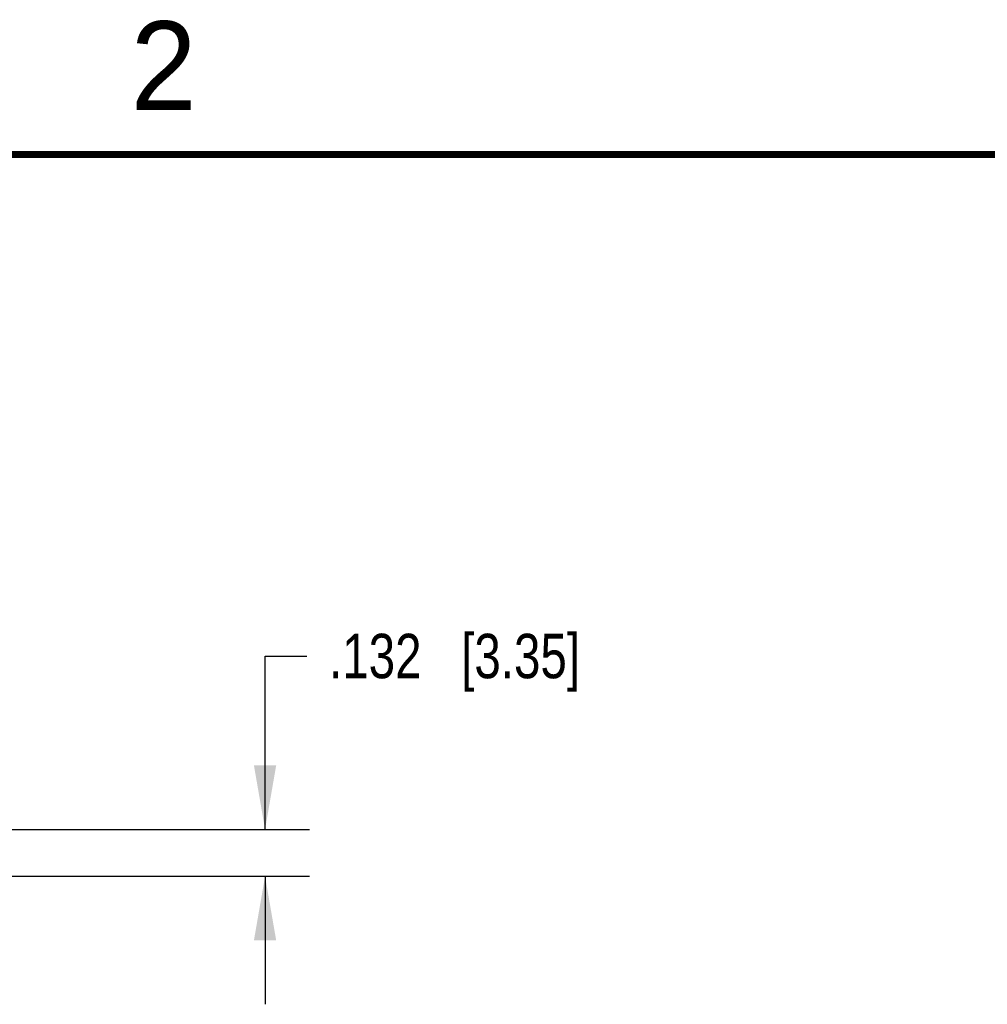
# Model space of a CAD drawing. Header units: inches. Extents: x 0 to 22, y 0 to 17.
# Tile 31 of 32: x 13.3 to 16, y 14.1 to 16.9. Entities that reach past the tile are written whole.
import ezdxf

# ---------------------------------------------------------------- set-up
doc = ezdxf.new("R2010")
doc.units = ezdxf.units.IN
doc.header["$LTSCALE"] = 1.21
doc.header["$MEASUREMENT"] = 0
doc.layers.get('0').update_dxf_attribs({"linetype": 'CONTINUOUS'})
doc.layers.add('DIMENSIONS', color=7, linetype='CONTINUOUS')
doc.styles.get("Standard").update_dxf_attribs({"font": 'txt', "width": 0.8})
doc.styles.add('TEXTSTYLE_2', font='txt')
doc.dimstyles.new('DIMSTYLE_1', dxfattribs={"dimtxt": 0.125, "dimasz": 0.18, "dimexe": 0.125, "dimexo": 0.0625, "dimgap": 0.0625, "dimtad": 0, "dimtih": 1, "dimtoh": 1, "dimzin": 4, "dimdsep": 46, "dimtxsty": 'STANDARD', "dimblk": '_FILLED', "dimblk1": '_FILLED', "dimblk2": '_FILLED', "dimcen": 0.09, "dimadec": 0, "dimazin": 0, "dimtp": 0.001, "dimtm": 0.001, "dimtfac": 1, "dimtofl": 0, "dimtmove": 0, "dimatfit": 3, "dimldrblk": '_FILLED', "dimfxl": 1, "dimtolj": 1, "dimtzin": 4, "dimarcsym": 0})

# ---------------------------------------------------------------- blocks, each defined once
blk = doc.blocks.new('_FILLED')
at = {"color": 0, "linetype": 'BYBLOCK'}
blk.add_solid([(0, 0), (-1, 0.174), (-1, -0.174)], dxfattribs=at)
blk = doc.blocks.new('*D15')
at = {"layer": 'DIMENSIONS', "color": 2, "linetype": 'CONTINUOUS'}
for p, q in [((14.0034, 14.6018), (14.0034, 15.0895)), ((14.0034, 15.0895), (14.1209, 15.0895)), ((12.9692, 14.6018), (14.1284, 14.6018)), ((13.1656, 14.4698), (14.1284, 14.4698)), ((14.0034, 14.4698), (14.0034, 14.1098))]:
    blk.add_line(p, q, dxfattribs=at)
at = {"layer": 'DIMENSIONS', "color": 2, "linetype": 'CONTINUOUS', "xscale": 0.18, "yscale": 0.18, "zscale": 0.18}
for p, rotation in [((14.0034, 14.6018), 270), ((14.0034, 14.4698), 90)]:
    blk.add_blockref('_FILLED', p, dxfattribs=dict(at, rotation=rotation))
at = {"layer": 'DIMENSIONS', "color": 2, "linetype": 'CONTINUOUS', "insert": (14.1834, 15.152), "char_height": 0.125, "width": 1.125, "attachment_point": 1, "line_spacing_factor": 0.9}
blk.add_mtext('.132{\\Ftxt.shx;\\W1.000000;\\H0.125000; }[3.35]', dxfattribs=at)

msp = doc.modelspace()

# ---------------------------------------------------------------- linework, layer by layer
at = {"color": 7, "linetype": 'CONTINUOUS', "const_width": 0.02}
msp.add_lwpolyline([(21.5, 16.5), (0.5, 16.5)], dxfattribs=at)

# ---------------------------------------------------------------- texts
at = {"color": 2, "linetype": 'CONTINUOUS', "insert": (13.625, 16.875), "char_height": 0.25, "width": 0.25, "attachment_point": 1, "line_spacing_factor": 0.9, "style": 'TEXTSTYLE_2'}
msp.add_mtext('2', dxfattribs=at)

# ---------------------------------------------------------------- dimensions: what is measured, and where the dimension line sits
at = {"layer": 'DIMENSIONS', "color": 2, "linetype": 'CONTINUOUS'}
dim = msp.add_linear_dim(base=(14.0034, 14.4698), p1=(12.9067, 14.6018), p2=(13.1031, 14.4698), angle=270, dimstyle='DIMSTYLE_1', dxfattribs=at)
dim.commit()
dim.dimension.update_dxf_attribs({"geometry": '*D15', "text_midpoint": (14.7459, 15.0895), "dimtype": 160})

doc.saveas('drawing.dxf')
